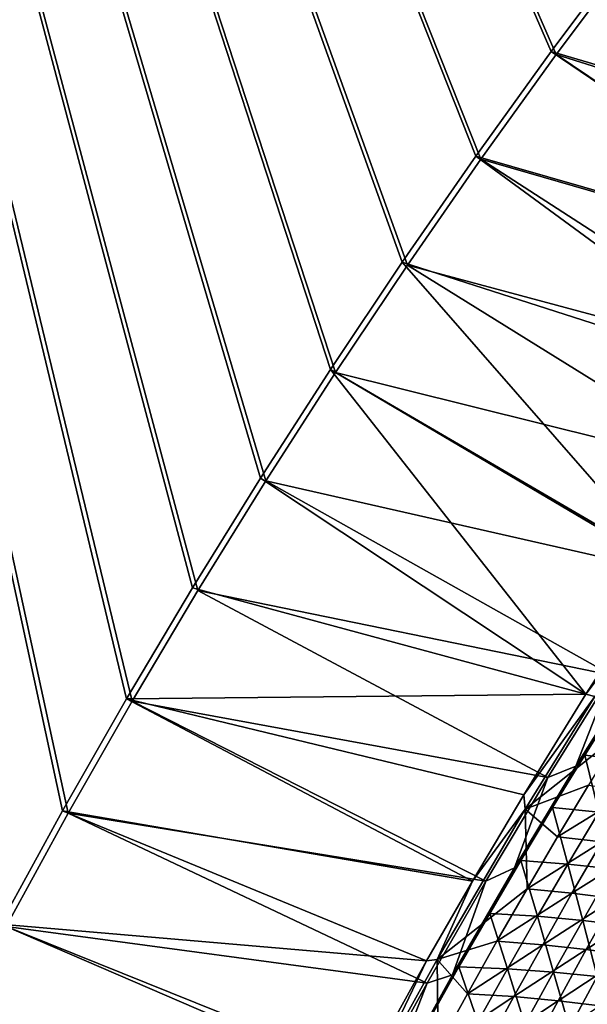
# Model space of a CAD drawing. Header units: metres. Extents: x 0 to 1400, y -1400 to 0.
# Tile 119 of 256: x 109 to 183, y -513 to -386. Entities that reach past the tile are written whole.
import ezdxf

# ---------------------------------------------------------------- set-up
doc = ezdxf.new("R2010")
doc.units = ezdxf.units.M

msp = doc.modelspace()

# ---------------------------------------------------------------- linework, layer by layer
at = {"layer": 'None'}
for points in [[(11.242748, -7.263255), (107.521416, -503.071198), (115.532715, -488.434174)], [(115.532715, -488.434174), (123.80751, -473.944519), (11.242748, -7.263255)], [(123.80751, -473.944519), (132.340759, -459.605499), (11.242748, -7.263255)], [(11.242748, -7.263255), (132.340759, -459.605499), (141.127594, -445.420471)], [(141.127594, -445.420471), (150.163284, -431.39267), (11.242748, -7.263255)], [(150.163284, -431.39267), (159.443253, -417.525238), (11.242748, -7.263255)], [(11.242748, -7.263255), (159.443253, -417.525238), (168.963058, -403.82132)], [(168.963058, -403.82132), (178.718384, -390.284088), (11.242748, -7.263255)], [(178.718384, -390.284088), (188.705048, -376.916565), (11.242748, -7.263255)], [(188.060287, -376.485718, -3), (178.062958, -389.868988, -3), (11.242748, -7.263255, -3)], [(11.242748, -7.263255, -3), (178.062958, -389.868988, -3), (168.297318, -403.422211, -3)], [(168.297318, -403.422211, -3), (158.767548, -417.142334, -3), (11.242748, -7.263255, -3)], [(158.767548, -417.142334, -3), (149.477982, -431.026184, -3), (11.242748, -7.263255, -3)], [(11.242748, -7.263255, -3), (149.477982, -431.026184, -3), (140.433075, -445.070679, -3)], [(140.433075, -445.070679, -3), (131.637405, -459.272583, -3), (11.242748, -7.263255, -3)], [(131.637405, -459.272583, -3), (123.095718, -473.628662, -3), (11.242748, -7.263255, -3)], [(11.242748, -7.263255, -3), (123.095718, -473.628662, -3), (114.812889, -488.13562, -3)], [(114.812889, -488.13562, -3), (106.793953, -502.7901, -3), (11.242748, -7.263255, -3)], [(229.70636, -405.090698, -32.140949), (178.062958, -389.868988, -3), (188.060287, -376.485718, -3)], [(178.718384, -390.284088), (230.463745, -406.559021, -29.555906), (188.705048, -376.916565)], [(219.878418, -418.210114, -32.14352), (168.297318, -403.422211, -3), (178.062958, -389.868988, -3)], [(168.963058, -403.82132), (221.224121, -418.899567, -29.558329), (178.718384, -390.284088)], [(229.70636, -405.090698, -32.140949), (219.878418, -418.210114, -32.14352), (178.062958, -389.868988, -3)], [(221.224121, -418.899567, -29.558329), (230.463745, -406.559021, -29.555906), (178.718384, -390.284088)], [(209.022079, -433.288483, -32.146709), (158.767548, -417.142334, -3), (168.297318, -403.422211, -3)], [(159.443253, -417.525238), (212.026627, -431.625275, -29.561007), (168.963058, -403.82132)], [(219.878418, -418.210114, -32.14352), (209.022079, -433.288483, -32.146709), (168.297318, -403.422211, -3)], [(212.026627, -431.625275, -29.561007), (221.224121, -418.899567, -29.558329), (168.963058, -403.82132)], [(193.188416, -456.504669, -32.1521), (149.477982, -431.026184, -3), (158.767548, -417.142334, -3)], [(150.163284, -431.39267), (203.020798, -444.546478, -29.563908), (159.443253, -417.525238)], [(209.022079, -433.288483, -32.146709), (193.188416, -456.504669, -32.1521), (158.767548, -417.142334, -3)], [(203.020798, -444.546478, -29.563908), (212.026627, -431.625275, -29.561007), (159.443253, -417.525238)], [(182.542023, -473.034241, -32.156273), (140.433075, -445.070679, -3), (149.477982, -431.026184, -3)], [(141.127594, -445.420471), (194.323196, -457.494965, -29.566992), (150.163284, -431.39267)], [(193.188416, -456.504669, -32.1521), (182.542023, -473.034241, -32.156273), (149.477982, -431.026184, -3)], [(194.323196, -457.494965, -29.566992), (203.020798, -444.546478, -29.563908), (150.163284, -431.39267)], [(182.542023, -473.034241, -32.156273), (131.637405, -459.272583, -3), (140.433075, -445.070679, -3)], [(132.340759, -459.605499), (185.851593, -470.589752, -29.570282), (141.127594, -445.420471)], [(185.851593, -470.589752, -29.570282), (194.323196, -457.494965, -29.566992), (141.127594, -445.420471)], [(182.542023, -473.034241, -32.156273), (193.188416, -456.504669, -32.1521), (191.471695, -461.203949, -32.845303)], [(123.095718, -473.628662, -3), (131.637405, -459.272583, -3), (182.542023, -473.034241, -32.156273)], [(123.80751, -473.944519), (177.610626, -483.827606, -29.57378), (132.340759, -459.605499)], [(177.610626, -483.827606, -29.57378), (185.851593, -470.589752, -29.570282), (132.340759, -459.605499)], [(182.542023, -473.034241, -32.156273), (191.471695, -461.203949, -32.845303), (183.696686, -473.320557, -32.845364)], [(186.621796, -474.200256, -32.264359), (189.436142, -469.353821, -30.931055), (181.263885, -482.359192, -30.927504)], [(181.263885, -482.359192, -30.927504), (189.436142, -469.353821, -30.931055), (185.851593, -470.589752, -29.570282)], [(177.610626, -483.827606, -29.57378), (181.263885, -482.359192, -30.927504), (185.851593, -470.589752, -29.570282)], [(167.858917, -497.232941, -32.162853), (114.812889, -488.13562, -3), (123.095718, -473.628662, -3)], [(174.501846, -486.069183, -32.159752), (123.095718, -473.628662, -3), (182.542023, -473.034241, -32.156273)], [(174.501846, -486.069183, -32.159752), (167.858917, -497.232941, -32.162853), (123.095718, -473.628662, -3)], [(174.501846, -486.069183, -32.159752), (182.542023, -473.034241, -32.156273), (183.696686, -473.320557, -32.845364)], [(174.501846, -486.069183, -32.159752), (183.696686, -473.320557, -32.845364), (174.696533, -487.905945, -32.845402)], [(174.696533, -487.905945, -32.845402), (183.696686, -473.320557, -32.845364), (186.942215, -478.155426, -60.462265)], [(115.532715, -488.434174), (169.604843, -497.205322, -29.57748), (123.80751, -473.944519)], [(169.604843, -497.205322, -29.57748), (177.610626, -483.827606, -29.57378), (123.80751, -473.944519)], [(182.407532, -480.935852, -32.258537), (186.621796, -474.200256, -32.264359), (181.263885, -482.359192, -30.927504)], [(188.261215, -481.632843, -59.893204), (186.621796, -474.200256, -32.264359), (182.407532, -480.935852, -32.258537)], [(174.696533, -487.905945, -32.845402), (186.942215, -478.155426, -60.462265), (182.882751, -484.798187, -60.454929)], [(182.407532, -480.935852, -32.258537), (181.263885, -482.359192, -30.927504), (178.249863, -487.715027, -32.252529)], [(182.407532, -480.935852, -32.258537), (178.249863, -487.715027, -32.252529), (184.209137, -488.304871, -59.879776)], [(184.209137, -488.304871, -59.879776), (188.261215, -481.632843, -59.893204), (182.407532, -480.935852, -32.258537)], [(181.263885, -482.359192, -30.927504), (173.317032, -495.504059, -30.923758), (178.249863, -487.715027, -32.252529)], [(173.317032, -495.504059, -30.923758), (181.263885, -482.359192, -30.927504), (177.610626, -483.827606, -29.57378)], [(169.604843, -497.205322, -29.57748), (173.317032, -495.504059, -30.923758), (177.610626, -483.827606, -29.57378)], [(178.879105, -491.483429, -60.447517), (174.696533, -487.905945, -32.845402), (182.882751, -484.798187, -60.454929)], [(178.879105, -491.483429, -60.447517), (182.882751, -484.798187, -60.454929), (188.496246, -485.565674, -88.129257)], [(167.858917, -497.232941, -32.162853), (174.501846, -486.069183, -32.159752), (174.696533, -487.905945, -32.845402)], [(184.593933, -492.154205, -88.116287), (178.879105, -491.483429, -60.447517), (188.496246, -485.565674, -88.129257)], [(167.858917, -497.232941, -32.162853), (174.696533, -487.905945, -32.845402), (163.292206, -507.348785, -32.845406)], [(174.696533, -487.905945, -32.845402), (174.932266, -498.210632, -60.440041), (163.292206, -507.348785, -32.845406)], [(178.249863, -487.715027, -32.252529), (173.317032, -495.504059, -30.923758), (174.149628, -494.537354, -32.24633)], [(180.214584, -495.019073, -59.866077), (178.249863, -487.715027, -32.252529), (174.149628, -494.537354, -32.24633)], [(174.932266, -498.210632, -60.440041), (174.696533, -487.905945, -32.845402), (178.879105, -491.483429, -60.447517)], [(178.249863, -487.715027, -32.252529), (180.214584, -495.019073, -59.866077), (184.209137, -488.304871, -59.879776)], [(161.92189, -507.538605, -32.165817), (106.793953, -502.7901, -3), (114.812889, -488.13562, -3)], [(107.521416, -503.071198), (162.015945, -510.405243, -29.581293), (115.532715, -488.434174)], [(167.858917, -497.232941, -32.162853), (161.92189, -507.538605, -32.165817), (114.812889, -488.13562, -3)], [(162.015945, -510.405243, -29.581293), (169.604843, -497.205322, -29.57748), (115.532715, -488.434174)], [(184.209137, -488.304871, -59.879776), (180.214584, -495.019073, -59.866077), (185.969604, -495.649475, -87.550148)], [(184.593933, -492.154205, -88.116287), (174.932266, -498.210632, -60.440041), (178.879105, -491.483429, -60.447517)], [(180.748779, -498.78363, -88.103226), (174.932266, -498.210632, -60.440041), (184.593933, -492.154205, -88.116287)], [(190.023163, -492.948303, -115.841843), (180.748779, -498.78363, -88.103226), (184.593933, -492.154205, -88.116287)], [(186.27626, -499.489105, -115.823807), (180.748779, -498.78363, -88.103226), (190.023163, -492.948303, -115.841843)], [(173.317032, -495.504059, -30.923758), (165.278, -509.351685, -30.919647), (170.107727, -501.402344, -32.239944)], [(165.278, -509.351685, -30.919647), (173.317032, -495.504059, -30.923758), (169.604843, -497.205322, -29.57748)], [(173.317032, -495.504059, -30.923758), (170.107727, -501.402344, -32.239944), (174.149628, -494.537354, -32.24633)], [(174.149628, -494.537354, -32.24633), (170.107727, -501.402344, -32.239944), (176.278397, -501.774963, -59.852123)], [(176.278397, -501.774963, -59.852123), (180.214584, -495.019073, -59.866077), (174.149628, -494.537354, -32.24633)], [(182.135605, -502.306305, -87.530624), (180.214584, -495.019073, -59.866077), (176.278397, -501.774963, -59.852123)], [(180.214584, -495.019073, -59.866077), (182.135605, -502.306305, -87.530624), (185.969604, -495.649475, -87.550148)], [(185.969604, -495.649475, -87.550148), (182.135605, -502.306305, -87.530624), (187.702972, -502.970978, -115.266273)], [(161.92189, -507.538605, -32.165817), (167.858917, -497.232941, -32.162853), (163.292206, -507.348785, -32.845406)], [(162.015945, -510.405243, -29.581293), (165.278, -509.351685, -30.919647), (169.604843, -497.205322, -29.57748)], [(174.932266, -498.210632, -60.440041), (171.043198, -504.979309, -60.432499), (163.292206, -507.348785, -32.845406)], [(174.932266, -498.210632, -60.440041), (180.748779, -498.78363, -88.103226), (171.043198, -504.979309, -60.432499)], [(180.748779, -498.78363, -88.103226), (176.961716, -505.453491, -88.090065), (171.043198, -504.979309, -60.432499)], [(176.961716, -505.453491, -88.090065), (180.748779, -498.78363, -88.103226), (186.27626, -499.489105, -115.823807)], [(176.961716, -505.453491, -88.090065), (186.27626, -499.489105, -115.823807), (182.588013, -506.069275, -115.805649)], [(182.588013, -506.069275, -115.805649), (186.27626, -499.489105, -115.823807), (191.53978, -500.301666, -143.597885)], [(182.588013, -506.069275, -115.805649), (191.53978, -500.301666, -143.597885), (187.94751, -506.800171, -143.575409)], [(165.278, -509.351685, -30.919647), (166.125, -508.30957, -32.233372), (170.107727, -501.402344, -32.239944)], [(170.107727, -501.402344, -32.239944), (166.125, -508.30957, -32.233372), (172.401413, -508.572144, -59.83791)], [(170.107727, -501.402344, -32.239944), (172.401413, -508.572144, -59.83791), (176.278397, -501.774963, -59.852123)], [(176.278397, -501.774963, -59.852123), (172.401413, -508.572144, -59.83791), (178.361099, -509.003387, -87.510811)], [(178.361099, -509.003387, -87.510811), (182.135605, -502.306305, -87.530624), (176.278397, -501.774963, -59.852123)], [(154.004517, -521.809082, -32.170078), (99.044113, -517.588684, -3), (106.793953, -502.7901, -3)], [(99.778801, -517.852112), (154.800491, -523.473022, -29.585218), (107.521416, -503.071198)], [(161.92189, -507.538605, -32.165817), (154.004517, -521.809082, -32.170078), (106.793953, -502.7901, -3)], [(154.800491, -523.473022, -29.585218), (162.015945, -510.405243, -29.581293), (107.521416, -503.071198)], [(184.02771, -509.576935, -115.24147), (182.135605, -502.306305, -87.530624), (178.361099, -509.003387, -87.510811)], [(182.135605, -502.306305, -87.530624), (184.02771, -509.576935, -115.24147), (187.702972, -502.970978, -115.266273)], [(163.292206, -507.348785, -32.845406), (171.043198, -504.979309, -60.432499), (167.212891, -511.788879, -60.424896)], [(171.043198, -504.979309, -60.432499), (176.961716, -505.453491, -88.090065), (167.212891, -511.788879, -60.424896)], [(167.212891, -511.788879, -60.424896), (176.961716, -505.453491, -88.090065), (173.233673, -512.163269, -88.076828)], [(173.233673, -512.163269, -88.076828), (176.961716, -505.453491, -88.090065), (182.588013, -506.069275, -115.805649)], [(173.233673, -512.163269, -88.076828), (182.588013, -506.069275, -115.805649), (178.959274, -512.688232, -115.787369)], [(178.959274, -512.688232, -115.787369), (182.588013, -506.069275, -115.805649), (187.94751, -506.800171, -143.575409)], [(178.959274, -512.688232, -115.787369), (187.94751, -506.800171, -143.575409), (184.415466, -513.336426, -143.552765)], [(154.004517, -521.809082, -32.170078), (161.92189, -507.538605, -32.165817), (154.153366, -523.808105, -32.845406)], [(161.92189, -507.538605, -32.165817), (163.292206, -507.348785, -32.845406), (154.153366, -523.808105, -32.845406)], [(154.153366, -523.808105, -32.845406), (163.292206, -507.348785, -32.845406), (163.442337, -518.638855, -60.41724)], [(163.292206, -507.348785, -32.845406), (167.212891, -511.788879, -60.424896), (163.442337, -518.638855, -60.41724)], [(165.278, -509.351685, -30.919647), (155.471771, -527.081665, -30.914158), (162.202347, -515.258606, -32.226608)], [(155.471771, -527.081665, -30.914158), (165.278, -509.351685, -30.919647), (162.015945, -510.405243, -29.581293)], [(166.125, -508.30957, -32.233372), (165.278, -509.351685, -30.919647), (162.202347, -515.258606, -32.226608)], [(166.125, -508.30957, -32.233372), (162.202347, -515.258606, -32.226608), (168.584473, -515.410217, -59.823441)], [(166.125, -508.30957, -32.233372), (168.584473, -515.410217, -59.823441), (172.401413, -508.572144, -59.83791)], [(172.401413, -508.572144, -59.83791), (168.584473, -515.410217, -59.823441), (174.646896, -515.740356, -87.490707)], [(172.401413, -508.572144, -59.83791), (174.646896, -515.740356, -87.490707), (178.361099, -509.003387, -87.510811)], [(178.361099, -509.003387, -87.510811), (174.646896, -515.740356, -87.490707), (180.413223, -516.22168, -115.216347)], [(180.413223, -516.22168, -115.216347), (184.02771, -509.576935, -115.24147), (178.361099, -509.003387, -87.510811)], [(154.800491, -523.473022, -29.585218), (155.471771, -527.081665, -30.914158), (162.015945, -510.405243, -29.581293)], [(185.909164, -516.826721, -142.995682), (184.02771, -509.576935, -115.24147), (180.413223, -516.22168, -115.216347)], [(163.442337, -518.638855, -60.41724), (167.212891, -511.788879, -60.424896), (173.233673, -512.163269, -88.076828)], [(163.442337, -518.638855, -60.41724), (173.233673, -512.163269, -88.076828), (169.565598, -518.912415, -88.063499)], [(169.565598, -518.912415, -88.063499), (173.233673, -512.163269, -88.076828), (178.959274, -512.688232, -115.787369)], [(169.565598, -518.912415, -88.063499), (178.959274, -512.688232, -115.787369), (175.390976, -519.34552, -115.768982)], [(175.390976, -519.34552, -115.768982), (178.959274, -512.688232, -115.787369), (184.415466, -513.336426, -143.552765)]]:
    msp.add_3dface(points, dxfattribs=at)

doc.saveas('drawing.dxf')
